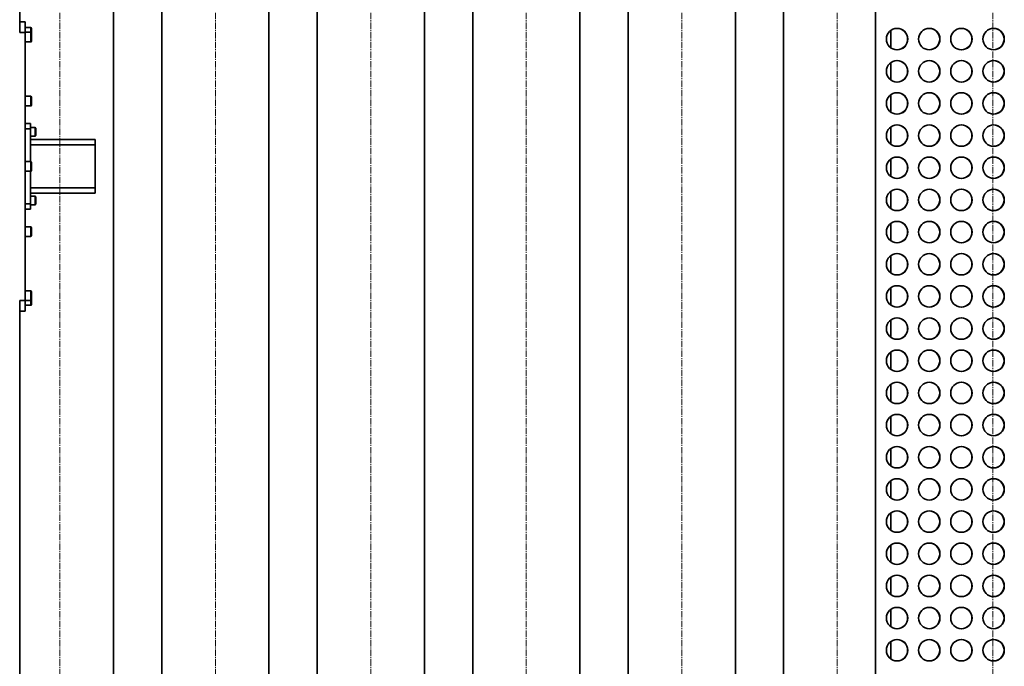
# Model space of a CAD drawing. Header units: millimetres. Extents: x 2945 to 26725, y -1082 to 16127.
# Tile 35 of 151: x 9900 to 11737, y 5529 to 6736. Entities that reach past the tile are written whole.
import ezdxf

# ---------------------------------------------------------------- set-up
doc = ezdxf.new("R2010")
doc.units = ezdxf.units.MM
doc.linetypes.add('点画线', pattern=[18, 12, -2, 2, -2])
doc.layers.add('中心线层', color=1, linetype='点画线', lineweight=18)
doc.layers.add('几何体', color=7, linetype='Continuous', lineweight=35)

msp = doc.modelspace()

# ---------------------------------------------------------------- linework, layer by layer
at = {"layer": '中心线层'}
for p, q in [((9975.254, 7900.461), (9975.254, 5098.61)), ((10265.254, 7900.461), (10265.254, 5098.61)), ((10555.254, 7900.461), (10555.254, 5098.61)), ((10845.254, 7900.461), (10845.254, 5098.61)), ((11135.254, 7900.461), (11135.254, 5098.61)), ((11425.254, 7900.461), (11425.254, 4982.459)), ((11715.254, 7900.461), (11715.254, 5098.61))]:
    msp.add_line(p, q, dxfattribs=at)
at = {"layer": '几何体'}
for p, q in [((9900.254, 6724.491), (9900.254, 7756.852)), ((11496.425, 5259.352), (11496.425, 7659.352)), ((11496.847, 5259.352), (11496.847, 7659.352)), ((10075.254, 5256.852), (10075.254, 7656.852)), ((10165.254, 7656.852), (10165.254, 5256.852)), ((10365.254, 5256.852), (10365.254, 7656.852)), ((10455.254, 7656.852), (10455.254, 5256.852)), ((10655.254, 5256.852), (10655.254, 7656.852)), ((10745.254, 7656.852), (10745.254, 5256.852)), ((10945.254, 5256.852), (10945.254, 7656.852)), ((11035.254, 7656.852), (11035.254, 5256.852)), ((11235.254, 5256.852), (11235.254, 7656.852)), ((11325.254, 7656.852), (11325.254, 5256.852)), ((9900.254, 6731.852), (9910.254, 6731.852)), ((9900.254, 6711.852), (9900.254, 6724.491)), ((9910.254, 6731.852), (9910.254, 6711.852)), ((9910.254, 6711.852), (9900.254, 6711.852)), ((9920.754, 6720.852), (9910.254, 6720.852)), ((9920.754, 6712.065), (9910.254, 6712.065)), ((9910.254, 6211.852), (9910.254, 6711.852)), ((9920.754, 6719.269), (9920.754, 6720.852)), ((9920.754, 6712.065), (9920.754, 6719.269)), ((9920.754, 6710.483), (9920.754, 6712.065)), ((9920.754, 6694.065), (9920.754, 6710.483)), ((9922.254, 6719.352), (9922.254, 6718.033)), ((9922.254, 6718.033), (9922.254, 6710.565)), ((9922.254, 6710.565), (9922.254, 6709.246)), ((9922.254, 6709.246), (9922.254, 6695.565)), ((11525.254, 6683.052), (11525.254, 6715.651)), ((9910.254, 6694.065), (9920.754, 6694.065)), ((11525.254, 6623.052), (11525.254, 6655.651)), ((11525.254, 6563.052), (11525.254, 6595.651)), ((9920.754, 6592.632), (9910.254, 6592.632)), ((9920.754, 6591.05), (9920.754, 6592.632)), ((9920.754, 6574.632), (9920.754, 6591.05)), ((9922.254, 6591.132), (9922.254, 6589.814)), ((9922.254, 6589.814), (9922.254, 6576.132)), ((9910.254, 6574.632), (9920.754, 6574.632)), ((9910.254, 6541.852), (9920.254, 6541.852)), ((9920.254, 6541.852), (9920.254, 6531.852)), ((9920.254, 6531.852), (9910.254, 6531.852)), ((9929.004, 6534.492), (9920.254, 6534.492)), ((9920.254, 6470.852), (9920.254, 6531.852)), ((9929.004, 6533.47), (9929.004, 6534.492)), ((9929.004, 6518.492), (9929.004, 6533.47)), ((9930.254, 6533.242), (9930.254, 6532.38)), ((9930.254, 6532.38), (9930.254, 6519.742)), ((11525.254, 6503.052), (11525.254, 6535.651)), ((9920.254, 6518.492), (9929.004, 6518.492)), ((9920.254, 6511.852), (10041.258, 6511.852)), ((10041.258, 6501.852), (9920.254, 6501.852)), ((10041.258, 6511.852), (10041.258, 6501.852)), ((10041.258, 6421.852), (10041.258, 6501.852)), ((9920.754, 6470.852), (9910.254, 6470.852)), ((9920.754, 6469.269), (9920.754, 6470.852)), ((9920.754, 6452.852), (9920.754, 6469.269)), ((9922.254, 6469.352), (9922.254, 6468.033)), ((9922.254, 6468.033), (9922.254, 6454.352)), ((11525.254, 6443.052), (11525.254, 6475.651)), ((9910.254, 6452.852), (9920.754, 6452.852)), ((9920.254, 6391.852), (9920.254, 6452.852)), ((9920.254, 6421.852), (10041.258, 6421.852)), ((10041.258, 6411.852), (9920.254, 6411.852)), ((10041.258, 6421.852), (10041.258, 6411.852)), ((11525.254, 6383.052), (11525.254, 6415.651)), ((9910.254, 6391.852), (9920.254, 6391.852)), ((9929.004, 6406.212), (9920.254, 6406.212)), ((9920.254, 6391.852), (9920.254, 6381.852)), ((9929.004, 6405.19), (9929.004, 6406.212)), ((9929.004, 6390.212), (9929.004, 6405.19)), ((9930.254, 6404.962), (9930.254, 6404.1)), ((9930.254, 6404.1), (9930.254, 6391.462)), ((9920.254, 6381.852), (9910.254, 6381.852)), ((9920.254, 6390.212), (9929.004, 6390.212)), ((11525.254, 6323.052), (11525.254, 6355.651)), ((9920.754, 6349.071), (9910.254, 6349.071)), ((9920.754, 6347.488), (9920.754, 6349.071)), ((9920.754, 6331.071), (9920.754, 6347.488)), ((9922.254, 6347.571), (9922.254, 6346.252)), ((9922.254, 6346.252), (9922.254, 6332.571)), ((9910.254, 6331.071), (9920.754, 6331.071)), ((11525.254, 6263.052), (11525.254, 6295.651)), ((9920.754, 6229.638), (9910.254, 6229.638)), ((9920.754, 6228.056), (9920.754, 6229.638)), ((9920.754, 6211.638), (9920.754, 6228.056)), ((9922.254, 6228.138), (9922.254, 6226.82)), ((9922.254, 6226.82), (9922.254, 6213.138)), ((11525.254, 6203.052), (11525.254, 6235.651)), ((9900.254, 6211.852), (9910.254, 6211.852)), ((9900.254, 6199.212), (9900.254, 6211.852)), ((9910.254, 6211.852), (9910.254, 6191.852)), ((9910.254, 6211.638), (9920.754, 6211.638)), ((9920.754, 6202.852), (9920.754, 6211.638)), ((9922.254, 6213.138), (9922.254, 6204.352)), ((9900.254, 5166.852), (9900.254, 6199.212)), ((9910.254, 6191.852), (9900.254, 6191.852)), ((9910.254, 6202.852), (9920.754, 6202.852)), ((11525.254, 6143.052), (11525.254, 6175.651)), ((11525.254, 6083.052), (11525.254, 6115.651)), ((11525.254, 6023.052), (11525.254, 6055.651)), ((11525.254, 5963.052), (11525.254, 5995.651)), ((11525.254, 5903.052), (11525.254, 5935.651)), ((11525.254, 5843.052), (11525.254, 5875.651)), ((11525.254, 5783.052), (11525.254, 5815.651)), ((11525.254, 5723.052), (11525.254, 5755.651)), ((11525.254, 5663.052), (11525.254, 5695.651)), ((11525.254, 5603.052), (11525.254, 5635.651)), ((11525.254, 5543.052), (11525.254, 5575.651))]:
    msp.add_line(p, q, dxfattribs=at)
for centre in [(11536.843, 6699.353), (11596.837, 6699.353), (11656.831, 6699.353), (11716.825, 6699.353), (11536.843, 6639.353), (11596.837, 6639.353), (11656.831, 6639.353), (11716.825, 6639.353), (11536.843, 6579.353), (11596.837, 6579.353), (11656.831, 6579.353), (11716.825, 6579.353), (11536.843, 6519.353), (11596.837, 6519.353), (11656.831, 6519.353), (11716.825, 6519.353), (11536.843, 6459.353), (11596.837, 6459.353), (11656.831, 6459.353), (11716.825, 6459.353), (11536.843, 6399.353), (11596.837, 6399.353), (11656.831, 6399.353), (11716.825, 6399.353), (11536.843, 6339.353), (11596.837, 6339.353), (11656.831, 6339.353), (11716.825, 6339.353), (11536.843, 6279.353), (11596.837, 6279.353), (11656.831, 6279.353), (11716.825, 6279.353), (11536.843, 6219.353), (11596.837, 6219.353), (11656.831, 6219.353), (11716.825, 6219.353), (11536.843, 6159.353), (11596.837, 6159.353), (11656.831, 6159.353), (11716.825, 6159.353), (11536.843, 6099.353), (11596.837, 6099.353), (11656.831, 6099.353), (11716.825, 6099.353), (11536.843, 6039.353), (11596.837, 6039.353), (11656.831, 6039.353), (11716.825, 6039.353), (11536.843, 5979.353), (11596.837, 5979.353), (11656.831, 5979.353), (11716.825, 5979.353), (11536.843, 5919.353), (11596.837, 5919.353), (11656.831, 5919.353), (11716.825, 5919.353), (11536.843, 5859.353), (11596.837, 5859.353), (11656.831, 5859.353), (11716.825, 5859.353), (11536.843, 5799.353), (11596.837, 5799.353), (11656.831, 5799.353), (11716.825, 5799.353), (11536.843, 5739.353), (11596.837, 5739.353), (11656.831, 5739.353), (11716.825, 5739.353), (11536.843, 5679.353), (11596.837, 5679.353), (11656.831, 5679.353), (11716.825, 5679.353), (11536.843, 5619.353), (11596.837, 5619.353), (11656.831, 5619.353), (11716.825, 5619.353), (11536.843, 5559.353), (11596.837, 5559.353), (11656.831, 5559.353), (11716.825, 5559.353)]:
    msp.add_circle(centre, 19.999, dxfattribs=at)
for centre, radius, start, end in [((9920.754, 6719.352), 1.5, 0, 90), ((9920.754, 6710.565), 1.5, 360, 90), ((11536.419, 6699.352), 20, 270.60978, 89.39022), ((11596.413, 6699.352), 20, 270.609781, 89.390219), ((11656.407, 6699.352), 20, 270.60978, 89.39022), ((11716.401, 6699.352), 20, 270.60978, 89.390219), ((9920.754, 6695.565), 1.5, 270, 360), ((11536.419, 6639.352), 20, 270.60978, 89.39022), ((11596.413, 6639.352), 20, 270.60978, 89.39022), ((11656.407, 6639.352), 20, 270.60978, 89.39022), ((11716.401, 6639.352), 20, 270.60978, 89.39022), ((11536.419, 6579.352), 20, 270.60978, 89.39022), ((11596.413, 6579.352), 20, 270.60978, 89.39022), ((11656.407, 6579.352), 20, 270.60978, 89.39022), ((11716.401, 6579.352), 20, 270.60978, 89.39022), ((9920.754, 6591.132), 1.5, 0, 90), ((9920.754, 6576.132), 1.5, 270, 360), ((11536.419, 6519.352), 20, 270.60978, 89.39022), ((11596.413, 6519.352), 20, 270.60978, 89.39022), ((11656.407, 6519.352), 20, 270.60978, 89.39022), ((11716.401, 6519.352), 20, 270.60978, 89.39022), ((9929.004, 6533.242), 1.25, 0, 90), ((9929.004, 6519.742), 1.25, 270, 360), ((9920.754, 6469.352), 1.5, 0, 90), ((11536.419, 6459.352), 20, 270.60978, 89.39022), ((11596.413, 6459.352), 20, 270.60978, 89.39022), ((11656.407, 6459.352), 20, 270.60978, 89.39022), ((11716.401, 6459.352), 20, 270.60978, 89.39022), ((9920.754, 6454.352), 1.5, 270, 360), ((11536.419, 6399.352), 20, 270.60978, 89.39022), ((11596.413, 6399.352), 20, 270.60978, 89.39022), ((11656.407, 6399.352), 20, 270.60978, 89.39022), ((11716.401, 6399.352), 20, 270.60978, 89.39022), ((9929.004, 6404.962), 1.25, 0, 90), ((9929.004, 6391.462), 1.25, 270, 360), ((11536.419, 6339.352), 20, 270.60978, 89.39022), ((11596.413, 6339.352), 20, 270.60978, 89.39022), ((11656.407, 6339.352), 20, 270.60978, 89.39022), ((11716.401, 6339.352), 20, 270.60978, 89.39022), ((9920.754, 6347.571), 1.5, 0, 90), ((9920.754, 6332.571), 1.5, 270, 360), ((11536.419, 6279.352), 20, 270.60978, 89.39022), ((11596.413, 6279.352), 20, 270.609781, 89.39022), ((11656.407, 6279.352), 20, 270.60978, 89.39022), ((11716.401, 6279.352), 20, 270.60978, 89.39022), ((9920.754, 6228.138), 1.5, 0, 90), ((11536.419, 6219.352), 20, 270.60978, 89.39022), ((11596.413, 6219.352), 20, 270.60978, 89.39022), ((11656.407, 6219.352), 20, 270.60978, 89.39022), ((11716.401, 6219.352), 20, 270.609781, 89.39022), ((9920.754, 6213.138), 1.5, 270, 360), ((9920.754, 6204.352), 1.5, 270, 360), ((11536.419, 6159.352), 20, 270.60978, 89.39022), ((11596.413, 6159.352), 20, 270.60978, 89.39022), ((11656.407, 6159.352), 20, 270.60978, 89.39022), ((11716.401, 6159.352), 20, 270.609781, 89.390219), ((11536.419, 6099.352), 20, 270.60978, 89.39022), ((11596.413, 6099.352), 20, 270.609781, 89.390219), ((11656.407, 6099.352), 20, 270.60978, 89.39022), ((11716.401, 6099.352), 20, 270.609781, 89.390219), ((11536.419, 6039.352), 20, 270.60978, 89.39022), ((11596.413, 6039.352), 20, 270.609781, 89.390219), ((11656.407, 6039.352), 20, 270.60978, 89.39022), ((11716.401, 6039.352), 20, 270.60978, 89.39022), ((11536.419, 5979.352), 20, 270.60978, 89.39022), ((11596.413, 5979.352), 20, 270.60978, 89.39022), ((11656.407, 5979.352), 20, 270.60978, 89.39022), ((11716.401, 5979.352), 20, 270.60978, 89.39022), ((11536.419, 5919.352), 20, 270.609781, 89.390219), ((11596.413, 5919.352), 20, 270.609782, 89.390219), ((11656.407, 5919.352), 20, 270.609781, 89.390219), ((11716.401, 5919.352), 20, 270.60978, 89.39022), ((11536.419, 5859.352), 20, 270.60978, 89.39022), ((11596.413, 5859.352), 20, 270.60978, 89.39022), ((11656.407, 5859.352), 20, 270.609781, 89.390219), ((11716.401, 5859.352), 20, 270.609781, 89.390219), ((11536.419, 5799.352), 20, 270.60978, 89.39022), ((11596.413, 5799.352), 20, 270.609779, 89.390221), ((11656.407, 5799.352), 20, 270.609781, 89.390219), ((11716.401, 5799.352), 20, 270.609781, 89.390219), ((11536.419, 5739.352), 20, 270.60978, 89.39022), ((11596.413, 5739.352), 20, 270.60978, 89.39022), ((11656.407, 5739.352), 20, 270.609781, 89.390219), ((11716.401, 5739.352), 20, 270.60978, 89.39022), ((11536.419, 5679.352), 20, 270.609779, 89.390221), ((11596.413, 5679.352), 20, 270.60978, 89.39022), ((11656.407, 5679.352), 20, 270.60978, 89.39022), ((11716.401, 5679.352), 20, 270.60978, 89.39022), ((11536.419, 5619.352), 20, 270.609779, 89.390221), ((11596.413, 5619.352), 20, 270.609783, 89.390217), ((11656.407, 5619.352), 20, 270.60978, 89.39022), ((11716.401, 5619.352), 20, 270.60978, 89.39022), ((11536.419, 5559.352), 20, 270.609779, 89.390221), ((11596.413, 5559.352), 20, 270.609778, 89.390222), ((11656.407, 5559.352), 20, 270.60978, 89.39022), ((11716.401, 5559.352), 20, 270.609782, 89.390218)]:
    msp.add_arc(centre, radius, start, end, dxfattribs=at)

doc.saveas('drawing.dxf')
